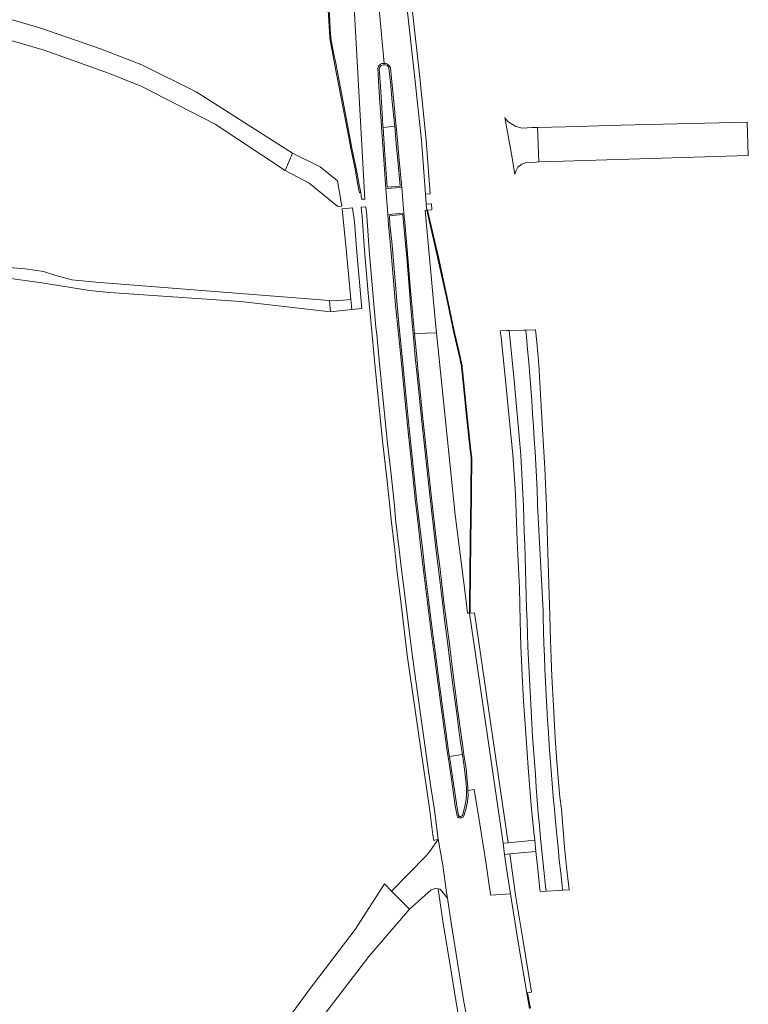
# Model space of a CAD drawing. Extents: x 152825 to 164088, y 457113 to 463005.
# Tile 65 of 256: x 155675 to 155789, y 460082 to 460235. Entities that reach past the tile are written whole.
import ezdxf

# ---------------------------------------------------------------- set-up
doc = ezdxf.new("R2010")
doc.units = 0
doc.header["$LTSCALE"] = 0.5
for name, color, linetype, lineweight in [('B-PV-VH-GESLOTENVERHARDING_ASFALT-GV', 251, 'CONTINUOUS', 18), ('B-PV-VH-GESLOTENVERHARDING_BETON-GV', 251, 'CONTINUOUS', 18), ('B-PV-VH-HALFVERHARDING_GRASBETONSTEEN-GV', 251, 'CONTINUOUS', 18), ('B-PV-VH-ONVERHARD_ZAND-GV', 251, 'CONTINUOUS', 18), ('B-PV-VH-OPENVERHARDING_BETONSTRAATSTEEN-GV', 251, 'CONTINUOUS', 18)]:
    doc.layers.add(name, color=color, linetype=linetype, lineweight=lineweight)

msp = doc.modelspace()

# ---------------------------------------------------------------- linework, layer by layer
at = {"layer": 'B-PV-VH-GESLOTENVERHARDING_ASFALT-GV', "flags": 128}
msp.add_lwpolyline([(155730.458, 460244.129), (155731.473, 460233.392), (155731.896, 460228.33), (155732.114, 460228.318), (155732.34, 460228.262), (155732.502, 460228.173), (155732.656, 460228.045), (155732.766, 460227.909), (155732.856, 460227.755), (155732.89, 460227.619), (155733.116, 460225.431), (155733.398, 460222.374), (155733.743, 460218.92), (155733.78, 460218.536), (155734.038, 460215.803), (155734.224, 460213.773), (155734.647, 460208.963), (155735, 460204.977), (155735.127, 460203.508), (155735.609, 460198.06), (155736.028, 460192.887), (155736.273, 460190.165), (155736.536, 460187.272), (155736.636, 460186.23), (155740.051, 460186.332), (155739.9, 460187.795), (155738.323, 460205.413), (155738.557, 460205.422), (155738.475, 460206.389), (155738.345, 460207.924), (155737.725, 460216.293), (155736.642, 460226.508), (155735.515, 460236.765)], dxfattribs=at)
for points in [[(155734.647, 460208.963), (155732.191, 460208.803), (155732.505, 460204.785), (155735, 460204.977)], [(155748.543, 460098.62), (155751.601, 460098.834), (155750.95, 460103.088), (155750.658, 460104.981), (155750.458, 460106.726), (155745.224, 460142.598), (155744.888, 460142.584), (155744.594, 460145.277), (155742.997, 460157.935), (155740.051, 460186.332), (155736.636, 460186.23), (155736.992, 460182.533), (155737.237, 460180.141), (155737.523, 460177.182), (155737.855, 460173.94), (155738.513, 460167.714), (155739.242, 460161.026), (155740.14, 460153.227), (155740.565, 460149.855), (155741.213, 460144.329), (155741.564, 460141.625), (155742.075, 460137.736), (155742.492, 460134.259), (155742.967, 460130.61), (155743.398, 460127.328), (155743.895, 460123.605), (155744.153, 460121.788), (155744.335, 460120.56), (155744.67, 460118.297), (155744.872, 460116.483), (155744.957, 460115.406), (155744.966, 460114.93), (155745.958, 460115.069), (155746.69, 460110.695), (155747.741, 460103.791), (155748.355, 460099.797)], [(155751.961, 460167.354), (155752.358, 460161.13), (155752.652, 460153.841), (155753.01, 460146.539), (155753.096, 460141.33), (155753.214, 460137.515), (155753.396, 460132.864), (155753.642, 460128.855), (155754.049, 460123.09), (155754.381, 460118.545), (155754.842, 460112.608), (155755.317, 460107.996), (155755.383, 460107.189), (155755.563, 460105.451), (155755.854, 460102.693), (155756.178, 460099.498), (155756.202, 460099.184), (155757.165, 460099.237), (155757.127, 460099.565), (155756.903, 460101.536), (155756.682, 460103.528), (155756.48, 460105.485), (155756.284, 460107.466), (155756.099, 460109.463), (155755.932, 460111.426), (155755.772, 460113.42), (155755.617, 460115.426), (155755.474, 460117.42), (155755.321, 460119.414), (155755.181, 460121.399), (155755.054, 460123.381), (155754.938, 460125.366), (155754.814, 460127.363), (155754.703, 460129.364), (155754.6, 460131.352), (155754.501, 460133.369), (155754.413, 460135.328), (155754.323, 460137.319), (155754.244, 460139.317), (155754.18, 460141.323), (155754.116, 460143.343), (155754.058, 460145.328), (155753.992, 460147.307), (155753.939, 460149.308), (155753.879, 460151.326), (155753.826, 460153.313), (155753.754, 460155.285), (155753.686, 460157.278), (155753.618, 460159.272), (155753.527, 460161.279), (155753.432, 460163.234), (155753.321, 460165.239), (155753.208, 460167.232), (155753.134, 460168.422), (155752.145, 460179.468), (155751.519, 460185.612), (155751.371, 460186.67), (155751.034, 460186.66), (155750.013, 460186.63), (155750.161, 460185.572), (155750.787, 460179.428), (155751.868, 460168.311)], [(155757.165, 460099.237), (155759.181, 460099.349), (155759.732, 460099.383), (155759.645, 460100.105), (155759.422, 460102.09), (155759.209, 460104.096), (155759.007, 460106.087), (155758.815, 460108.05), (155758.623, 460110.034), (155758.444, 460112.032), (155758.266, 460114.027), (155758.089, 460116.014), (155757.932, 460117.983), (155757.777, 460119.978), (155757.638, 460121.961), (155757.512, 460123.957), (155757.388, 460125.922), (155757.268, 460127.914), (155757.159, 460129.881), (155757.065, 460131.89), (155756.97, 460133.9), (155756.888, 460135.87), (155756.824, 460137.86), (155756.769, 460139.845), (155756.716, 460141.843), (155756.685, 460142.938), (155755.834, 460159.447), (155755.817, 460159.794), (155755.739, 460161.789), (155755.633, 460163.811), (155755.536, 460165.783), (155755.427, 460167.742), (155755.315, 460169.741), (155755.192, 460171.73), (155755.052, 460173.732), (155754.911, 460175.726), (155754.765, 460177.725), (155754.607, 460179.716), (155754.447, 460181.7), (155754.278, 460183.693), (155754.096, 460185.688), (155753.995, 460186.748), (155753.689, 460186.739), (155751.371, 460186.67), (155751.519, 460185.612), (155752.145, 460179.468), (155753.134, 460168.422), (155753.208, 460167.232), (155753.321, 460165.239), (155753.432, 460163.234), (155753.527, 460161.279), (155753.618, 460159.272), (155753.686, 460157.278), (155753.754, 460155.285), (155753.826, 460153.313), (155753.879, 460151.326), (155753.939, 460149.308), (155753.992, 460147.307), (155754.058, 460145.328), (155754.116, 460143.343), (155754.18, 460141.323), (155754.244, 460139.317), (155754.323, 460137.319), (155754.413, 460135.328), (155754.501, 460133.369), (155754.6, 460131.352), (155754.703, 460129.364), (155754.814, 460127.363), (155754.938, 460125.366), (155755.054, 460123.381), (155755.181, 460121.399), (155755.321, 460119.414), (155755.474, 460117.42), (155755.617, 460115.426), (155755.772, 460113.42), (155755.932, 460111.426), (155756.099, 460109.463), (155756.284, 460107.466), (155756.48, 460105.485), (155756.682, 460103.528), (155756.903, 460101.536), (155757.127, 460099.565)], [(155755.499, 460186.793), (155753.995, 460186.748), (155754.096, 460185.688), (155754.278, 460183.693), (155754.447, 460181.7), (155754.607, 460179.716), (155754.765, 460177.725), (155754.911, 460175.726), (155755.052, 460173.732), (155755.192, 460171.73), (155755.315, 460169.741), (155755.427, 460167.742), (155755.536, 460165.783), (155755.633, 460163.811), (155755.739, 460161.789), (155755.817, 460159.794), (155755.834, 460159.447), (155756.685, 460142.938), (155756.716, 460141.843), (155756.769, 460139.845), (155756.824, 460137.86), (155756.888, 460135.87), (155756.97, 460133.9), (155757.065, 460131.89), (155757.159, 460129.881), (155757.268, 460127.914), (155757.388, 460125.922), (155757.512, 460123.957), (155757.638, 460121.961), (155757.777, 460119.978), (155757.932, 460117.983), (155758.089, 460116.014), (155758.266, 460114.027), (155758.444, 460112.032), (155758.623, 460110.034), (155758.815, 460108.05), (155759.007, 460106.087), (155759.209, 460104.096), (155759.422, 460102.09), (155759.645, 460100.105), (155759.732, 460099.383), (155760.721, 460099.444), (155760.33, 460103.005), (155760.033, 460106.108), (155759.549, 460112.036), (155759.283, 460113.924), (155759.1, 460116.218), (155758.758, 460120.121), (155758.569, 460123.139), (155758.279, 460128.145), (155758.055, 460132.696), (155757.923, 460135.547), (155757.83, 460138.446), (155757.667, 460143.916), (155757.368, 460153.709), (155757.191, 460159.28), (155756.936, 460165.225), (155756.59, 460171.213), (155756.043, 460181.308), (155755.733, 460184.871)]]:
    msp.add_lwpolyline(points, close=True, dxfattribs=at)
at = {"layer": 'B-PV-VH-GESLOTENVERHARDING_BETON-GV', "flags": 128}
for points in [[(155723.176, 460236.555), (155723.269, 460234.948), (155723.422, 460232.437), (155723.444, 460232.228), (155723.754, 460230.532), (155723.966, 460229.45), (155724.196, 460228.318), (155726.403, 460216.776), (155726.72, 460215.068), (155727.132, 460213.097), (155727.382, 460211.894), (155727.827, 460209.365), (155728.084, 460208.156), (155728.26, 460208.187), (155728.003, 460209.399), (155727.557, 460211.928), (155727.307, 460213.133), (155726.896, 460215.103), (155726.578, 460216.809), (155724.372, 460228.353), (155724.141, 460229.485), (155723.93, 460230.566), (155723.604, 460232.247), (155723.585, 460232.426), (155723.516, 460233.555), (155723.443, 460234.957), (155723.355, 460236.565)], [(155754.707, 460080.982), (155754.273, 460083.367), (155754.139, 460083.343), (155754.571, 460080.967)]]:
    msp.add_lwpolyline(points, dxfattribs=at)
for points in [[(155732.191, 460208.803), (155734.647, 460208.963), (155734.224, 460213.773), (155734.038, 460215.803), (155733.78, 460218.536), (155733.743, 460218.92), (155733.398, 460222.374), (155733.116, 460225.431), (155732.89, 460227.619), (155732.856, 460227.755), (155732.766, 460227.909), (155732.656, 460228.045), (155732.502, 460228.173), (155732.34, 460228.262), (155732.114, 460228.318), (155731.896, 460228.33), (155731.871, 460228.331), (155731.718, 460228.313), (155731.565, 460228.288), (155731.36, 460228.198), (155731.228, 460228.1), (155731.04, 460227.883), (155730.959, 460227.704), (155730.917, 460227.521), (155731.109, 460224.734), (155731.254, 460222.299), (155731.492, 460218.559), (155731.51, 460218.323), (155731.765, 460214.819)], [(155733.552, 460218.515), (155733.81, 460215.782), (155733.996, 460213.752), (155734.4, 460209.158), (155732.376, 460209.026), (155731.964, 460214.833), (155731.738, 460218.34), (155731.721, 460218.575), (155731.482, 460222.313), (155731.337, 460224.748), (155731.147, 460227.503), (155731.177, 460227.631), (155731.235, 460227.759), (155731.385, 460227.932), (155731.475, 460227.999), (155731.63, 460228.067), (155731.749, 460228.087), (155731.878, 460228.101), (155732.081, 460228.09), (155732.256, 460228.047), (155732.372, 460227.983), (155732.492, 460227.884), (155732.578, 460227.778), (155732.642, 460227.668), (155732.664, 460227.579), (155732.888, 460225.409), (155733.17, 460222.352), (155733.515, 460218.898)], [(155743.284, 460110.982), (155743.408, 460110.765), (155743.464, 460110.71), (155743.548, 460110.667), (155743.639, 460110.654), (155743.805, 460110.654), (155744.001, 460110.684), (155744.14, 460110.72), (155744.226, 460110.786), (155744.27, 460110.859), (155744.337, 460110.969), (155744.627, 460111.962), (155744.882, 460113.161), (155744.982, 460114.133), (155744.966, 460114.93), (155744.957, 460115.406), (155744.872, 460116.483), (155744.67, 460118.297), (155744.335, 460120.56), (155744.153, 460121.788), (155743.895, 460123.605), (155743.398, 460127.328), (155742.967, 460130.61), (155742.492, 460134.259), (155742.075, 460137.736), (155741.564, 460141.625), (155741.213, 460144.329), (155740.565, 460149.855), (155740.14, 460153.227), (155739.242, 460161.026), (155738.513, 460167.714), (155737.855, 460173.94), (155737.523, 460177.182), (155737.237, 460180.141), (155736.992, 460182.533), (155736.636, 460186.23), (155736.536, 460187.272), (155736.273, 460190.165), (155736.028, 460192.887), (155735.609, 460198.06), (155735.127, 460203.508), (155735, 460204.977), (155732.505, 460204.785), (155732.598, 460203.173), (155732.865, 460200.515), (155733.021, 460198.768), (155733.697, 460190.626), (155734.14, 460186.155), (155734.142, 460186.138), (155734.441, 460183.135), (155735.245, 460175.088), (155735.603, 460171.399), (155735.952, 460167.942), (155736.32, 460164.477), (155736.757, 460160.397), (155737.157, 460156.935), (155737.655, 460152.669), (155738.115, 460148.836), (155738.627, 460144.691), (155739.208, 460140.063), (155739.636, 460136.615), (155740.185, 460132.601), (155740.809, 460127.931), (155741.335, 460124.144), (155741.795, 460120.688), (155741.868, 460120.196), (155742.339, 460117.045), (155743, 460112.524)], [(155743.618, 460110.892), (155743.601, 460110.901), (155743.595, 460110.908), (155743.506, 460111.063), (155743.229, 460112.562), (155742.569, 460117.079), (155742.08, 460120.228), (155742.007, 460120.717), (155741.546, 460124.173), (155741.02, 460127.96), (155740.397, 460132.63), (155739.848, 460136.643), (155739.421, 460140.089), (155738.839, 460144.717), (155738.327, 460148.861), (155737.867, 460152.695), (155737.369, 460156.96), (155736.97, 460160.42), (155736.532, 460164.499), (155736.165, 460167.964), (155735.816, 460171.42), (155735.458, 460175.109), (155734.653, 460183.156), (155734.355, 460186.159), (155733.917, 460190.646), (155733.241, 460198.787), (155733.085, 460200.536), (155732.819, 460203.191), (155732.738, 460204.583), (155734.832, 460204.745), (155734.941, 460203.492), (155735.423, 460198.044), (155735.842, 460192.871), (155736.087, 460190.148), (155736.35, 460187.255), (155736.452, 460186.195), (155736.769, 460182.51), (155737.013, 460180.119), (155737.299, 460177.159), (155737.631, 460173.917), (155738.29, 460167.69), (155739.019, 460161.001), (155739.918, 460153.2), (155740.342, 460149.828), (155740.99, 460144.302), (155741.342, 460141.596), (155741.852, 460137.708), (155742.269, 460134.231), (155742.745, 460130.581), (155743.175, 460127.299), (155743.673, 460123.574), (155743.931, 460121.755), (155744.113, 460120.527), (155744.44, 460118.267), (155744.64, 460116.461), (155744.724, 460115.394), (155744.749, 460114.142), (155744.652, 460113.197), (155744.401, 460112.019), (155744.122, 460111.064), (155744.071, 460110.98), (155744.049, 460110.943), (155744.036, 460110.933), (155743.954, 460110.912), (155743.788, 460110.887), (155743.656, 460110.887)], [(155738.658, 460205.431), (155738.557, 460205.422), (155740.236, 460198.094), (155741.753, 460191.346), (155742.786, 460186.332), (155743.51, 460183.252), (155743.969, 460181.134), (155743.985, 460180.888), (155744.075, 460180.006), (155744.655, 460174.328), (155745.332, 460167.966), (155745.454, 460166.816), (155745.412, 460161.684), (155745.421, 460160.586), (155745.319, 460154.043), (155745.267, 460148.642), (155745.212, 460143.94), (155745.224, 460142.598), (155745.325, 460142.604), (155745.313, 460143.94), (155745.368, 460148.641), (155745.42, 460154.042), (155745.522, 460160.586), (155745.513, 460161.684), (155745.556, 460166.821), (155745.433, 460167.972), (155744.734, 460174.336), (155744.154, 460180.014), (155744.07, 460180.894), (155744.054, 460181.146), (155743.593, 460183.271), (155742.87, 460186.35), (155741.837, 460191.364), (155740.377, 460198.117)]]:
    msp.add_lwpolyline(points, close=True, dxfattribs=at)
at = {"layer": 'B-PV-VH-HALFVERHARDING_GRASBETONSTEEN-GV', "flags": 128}
for points in [[(155735.515, 460236.765), (155736.642, 460226.508), (155737.725, 460216.293), (155738.345, 460207.924), (155739.101, 460207.988), (155738.481, 460216.361), (155737.396, 460226.589), (155736.27, 460236.845)], [(155744.722, 460079.848), (155744.334, 460081.983), (155743.344, 460088.117), (155742.355, 460094.298), (155741.787, 460098.146), (155740.631, 460099.527), (155740.336, 460099.623), (155741.135, 460094.21), (155742.125, 460088.024), (155743.117, 460081.882), (155745.27, 460070.011)]]:
    msp.add_lwpolyline(points, dxfattribs=at)
for points in [[(155738.557, 460205.422), (155738.658, 460205.431), (155739.349, 460205.471), (155739.284, 460206.428), (155738.475, 460206.389)], [(155734.48, 460144.883), (155735.508, 460136.025), (155738.022, 460118.534), (155738.448, 460115.72), (155739.029, 460111.775), (155739.505, 460108.039), (155739.651, 460107.166), (155740.351, 460107.347), (155739.742, 460111.873), (155739.16, 460115.826), (155738.728, 460118.681), (155736.301, 460136.13), (155735.14, 460145.354), (155734.623, 460149.415), (155734.267, 460152.53), (155733.698, 460157.232), (155733.504, 460159.33), (155732.995, 460164.208), (155732.439, 460169.072), (155731.869, 460174.735), (155731.143, 460182.07), (155730.748, 460186.054), (155730.635, 460187.183), (155730.163, 460192.558), (155729.569, 460199.227), (155729.198, 460204.534), (155729.051, 460205.962), (155728.332, 460205.902), (155728.48, 460204.471), (155728.851, 460199.17), (155729.446, 460192.495), (155729.919, 460187.116), (155730.427, 460181.999), (155731.153, 460174.664), (155731.723, 460168.995), (155732.28, 460164.13), (155732.787, 460159.26), (155732.982, 460157.155), (155733.552, 460152.446), (155733.909, 460149.329), (155734.426, 460145.257)], [(155750.458, 460106.726), (155751.256, 460106.801), (155746.017, 460142.654), (155745.325, 460142.604), (155745.224, 460142.598)], [(155751.502, 460105.062), (155750.658, 460104.981), (155750.95, 460103.088), (155751.601, 460098.834), (155752.759, 460091.615), (155754.139, 460083.343), (155754.273, 460083.367), (155754.886, 460083.473), (155753.508, 460091.737), (155752.404, 460098.593)]]:
    msp.add_lwpolyline(points, close=True, dxfattribs=at)
at = {"layer": 'B-PV-VH-ONVERHARD_ZAND-GV', "flags": 128}
for points in [[(155672.602, 460194.915), (155678.565, 460194.097), (155686.016, 460192.909), (155689.122, 460192.596), (155709.506, 460191.201), (155723.537, 460189.607), (155723.419, 460191.36), (155686.975, 460194.224), (155683.247, 460194.578), (155680.748, 460195.259), (155678.817, 460195.898), (155676.013, 460196.297), (155661.117, 460197.464)], [(155720.32, 460077.061), (155729.516, 460089.044), (155735.856, 460096.443), (155733.081, 460099.25), (155731.944, 460100.363), (155727.388, 460093.284), (155720.241, 460083.868), (155714.585, 460076.12)]]:
    msp.add_lwpolyline(points, dxfattribs=at)
at = {"layer": 'B-PV-VH-OPENVERHARDING_BETONSTRAATSTEEN-GV', "flags": 128}
for points in [[(155723.355, 460236.565), (155723.443, 460234.957), (155723.516, 460233.555), (155723.585, 460232.426), (155723.604, 460232.247), (155723.93, 460230.566), (155724.141, 460229.485), (155724.372, 460228.353), (155726.578, 460216.809), (155726.896, 460215.103), (155727.307, 460213.133), (155727.557, 460211.928), (155728.003, 460209.399), (155728.26, 460208.187), (155728.404, 460207.136), (155728.898, 460207.175), (155725.671, 460265.095)], [(155634.416, 460242.634), (155665.175, 460234.387), (155678.939, 460230.397), (155688.974, 460226.82), (155694.043, 460224.8), (155705.556, 460218.834), (155716.493, 460211.61), (155717.632, 460214.346), (155702.601, 460223.897), (155694.134, 460228.104), (155687.681, 460230.594), (155678.249, 460233.883), (155664.095, 460237.982)]]:
    msp.add_lwpolyline(points, dxfattribs=at)
for points in [[(155733.552, 460218.515), (155733.515, 460218.898), (155733.17, 460222.352), (155732.888, 460225.409), (155732.664, 460227.579), (155732.642, 460227.668), (155732.578, 460227.778), (155732.492, 460227.884), (155732.372, 460227.983), (155732.256, 460228.047), (155732.081, 460228.09), (155731.878, 460228.101), (155731.749, 460228.087), (155731.63, 460228.067), (155731.475, 460227.999), (155731.385, 460227.932), (155731.235, 460227.759), (155731.177, 460227.631), (155731.147, 460227.503), (155731.337, 460224.748), (155731.482, 460222.313), (155731.721, 460218.575), (155731.738, 460218.34)], [(155754.963, 460218.325), (155753.421, 460218.207), (155752.423, 460218.482), (155751.179, 460219.294), (155750.749, 460219.784), (155750.709, 460219.878), (155751.889, 460213.594), (155752.2, 460211.642), (155752.291, 460211.073), (155752.447, 460211.533), (155752.77, 460212.154), (155753.344, 460212.608), (155754.081, 460212.89), (155755.572, 460212.947), (155756.023, 460212.959), (155755.795, 460218.325)], [(155755.795, 460218.325), (155756.023, 460212.959), (155759.872, 460213.078), (155788.663, 460213.967), (155788.469, 460219.154), (155768.83, 460218.688), (155760.175, 460218.447)], [(155724.649, 460210.008), (155723.266, 460211.095), (155721.938, 460212.215), (155717.632, 460214.346), (155716.493, 460211.61), (155720.247, 460209.65), (155724.669, 460206.033), (155725.301, 460206.083)], [(155726.345, 460195.502), (155726.707, 460191.505), (155726.869, 460189.956), (155728.445, 460190.121), (155727.595, 460199.488), (155727.298, 460203.606), (155727, 460205.789), (155725.374, 460205.644), (155726.041, 460198.856)], [(155738.557, 460205.422), (155738.323, 460205.413), (155739.9, 460187.795), (155740.051, 460186.332), (155742.997, 460157.935), (155744.594, 460145.277), (155744.888, 460142.584), (155745.224, 460142.598), (155745.212, 460143.94), (155745.267, 460148.642), (155745.319, 460154.043), (155745.421, 460160.586), (155745.412, 460161.684), (155745.454, 460166.816), (155745.332, 460167.966), (155744.655, 460174.328), (155744.075, 460180.006), (155743.985, 460180.888), (155743.969, 460181.134), (155743.51, 460183.252), (155742.786, 460186.332), (155741.753, 460191.346), (155740.236, 460198.094)], [(155723.537, 460189.607), (155726.869, 460189.956), (155726.707, 460191.505), (155724.46, 460191.299), (155723.419, 460191.36)], [(155743.595, 460110.908), (155743.601, 460110.901), (155743.618, 460110.892), (155743.656, 460110.887), (155743.788, 460110.887), (155743.954, 460110.912), (155744.036, 460110.933), (155744.049, 460110.943), (155744.071, 460110.98), (155744.122, 460111.064), (155744.401, 460112.019), (155744.652, 460113.197), (155744.749, 460114.142), (155744.724, 460115.394), (155744.64, 460116.461), (155744.44, 460118.267), (155744.113, 460120.527), (155742.08, 460120.228), (155742.569, 460117.079), (155743.229, 460112.562), (155743.506, 460111.063)], [(155735.856, 460096.443), (155737.258, 460097.678), (155739.249, 460099.431), (155739.722, 460099.613), (155739.99, 460099.651), (155740.336, 460099.623), (155740.631, 460099.527), (155741.787, 460098.146), (155741.655, 460099.047), (155741.033, 460103.27), (155740.351, 460107.347), (155739.154, 460105.587), (155738.462, 460104.724), (155735.693, 460101.943), (155733.081, 460099.25)], [(155751.256, 460106.801), (155750.458, 460106.726), (155750.658, 460104.981), (155751.502, 460105.062), (155755.563, 460105.451), (155755.383, 460107.189)]]:
    msp.add_lwpolyline(points, close=True, dxfattribs=at)

doc.saveas('drawing.dxf')
